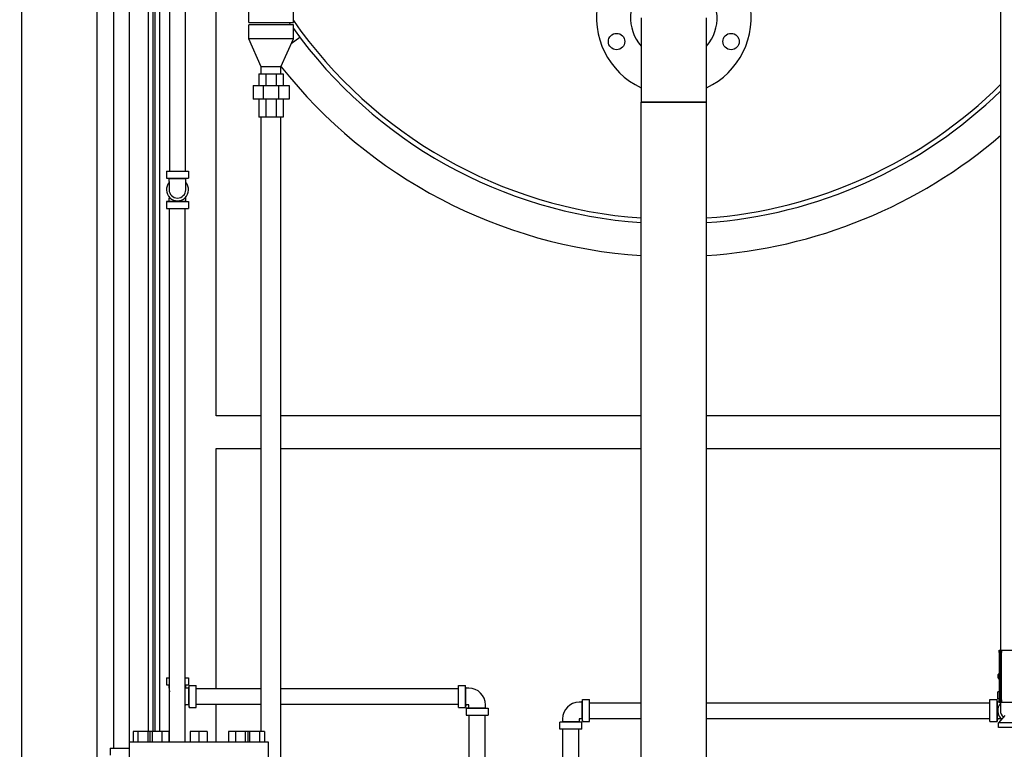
# Model space of a CAD drawing. Header units: inches. Extents: x 36 to 1719, y -84 to 1122.
# Tile 58 of 256: x 330 to 382, y 335 to 374. Entities that reach past the tile are written whole.
import ezdxf

# ---------------------------------------------------------------- set-up
doc = ezdxf.new("R2010")
doc.units = ezdxf.units.IN
doc.header["$LTSCALE"] = 48
doc.header["$MEASUREMENT"] = 0
doc.layers.add('Dimension (ANSI)', color=7, linetype='Continuous', lineweight=25)
doc.layers.add('Visible (ANSI)', color=7, linetype='Continuous', lineweight=30)
doc.styles.add('Note Text (ANSI)', font='tahoma.ttf')
doc.dimstyles.new('Architectural (ANSI)', dxfattribs={"dimscale": 48, "dimtxt": 0.125, "dimasz": 0.098425, "dimexe": 0.125, "dimexo": 0.0625, "dimgap": 0.031496, "dimtad": 0, "dimtih": 1, "dimtoh": 1, "dimdec": 4, "dimrnd": 1e-08, "dimzin": 3, "dimdsep": 46, "dimlunit": 4, "dimtxsty": 'Note Text (ANSI)', "dimcen": 0.09, "dimdle": 0.393701, "dimclrd": 256, "dimclre": 256, "dimclrt": 256, "dimadec": 0, "dimazin": 3, "dimtfac": 0.96, "dimtofl": 0, "dimtmove": 0, "dimatfit": 3, "dimfxl": 1, "dimfrac": 2, "dimtolj": 1, "dimtzin": 12, "dimlwd": -1, "dimlwe": -1, "dimarcsym": 0})

# ---------------------------------------------------------------- blocks, each defined once
blk = doc.blocks.new('*D14')
at = {"layer": 'Defpoints', "color": 0, "transparency": 16777216}
for p in [(247.914, 547.781), (114.211, 241.212), (343.663, 241.212)]:
    blk.add_point(p, dxfattribs=at)
at = {"layer": 'Dimension (ANSI)', "transparency": 16777216}
for p, q in [((244.914, 547.781), (108.211, 547.781)), ((114.211, 543.057), (114.211, 395.013)), ((114.211, 245.937), (114.211, 384.414)), ((340.663, 241.212), (108.211, 241.212))]:
    blk.add_line(p, q, dxfattribs=at)
for points in [[(113.424, 543.057), (114.999, 543.057), (114.211, 547.781)], [(113.424, 245.937), (114.999, 245.937), (114.211, 241.212)]]:
    blk.add_solid(points, dxfattribs=at)
at = {"layer": 'Dimension (ANSI)', "transparency": 16777216, "insert": (94.253, 393.501), "char_height": 6, "attachment_point": 1, "style": 'Note Text (ANSI)'}
blk.add_mtext('\\A1;25\'-6 9/16"', dxfattribs=at)

msp = doc.modelspace()

# ---------------------------------------------------------------- linework, layer by layer
at = {"layer": 'Visible (ANSI)'}
for p, q in [((334.7429, 397.98639), (334.7429, 334.98639)), ((335.5829, 397.98639), (335.5829, 334.98639)), ((337.7429, 397.98639), (337.7429, 365.80389)), ((338.5829, 397.98639), (338.5829, 365.80389)), ((329.8504, 330.61139), (329.8504, 392.33014)), ((333.8504, 392.33014), (333.8504, 332.98639)), ((336.6004, 392.33014), (336.6004, 335.88139)), ((336.8504, 392.33014), (336.8504, 335.88139)), ((336.9754, 335.88139), (336.9754, 392.33014)), ((337.2254, 335.88139), (337.2254, 392.33014)), ((340.2254, 352.73639), (340.2254, 376.56639)), ((341.9754, 373.73639), (341.9754, 376.53327)), ((344.3504, 373.73639), (344.3504, 375.98575)), ((382.1229, 340.19064), (382.1229, 374.93639)), ((362.9129, 373.98639), (362.9129, 369.48639)), ((366.4129, 369.48639), (366.4129, 373.98639)), ((341.9729, 372.86139), (341.9729, 373.61139)), ((344.3529, 373.61139), (341.9729, 373.61139)), ((341.9754, 373.73639), (344.3504, 373.73639)), ((344.3529, 372.86139), (344.3529, 373.61139)), ((342.6379, 371.36139), (341.9729, 372.86139)), ((344.3529, 372.86139), (341.9729, 372.86139)), ((343.6879, 371.36139), (344.3529, 372.86139)), ((344.69702, 372.94102), (344.23328, 372.59157)), ((342.6379, 370.98639), (342.6379, 371.36139)), ((343.6879, 371.36139), (342.6379, 371.36139)), ((343.6879, 370.98639), (343.6879, 371.36139)), ((342.5133, 370.98639), (342.89383, 370.98639)), ((342.5133, 370.98639), (342.5133, 370.36533)), ((342.89383, 370.36533), (342.89383, 370.98639)), ((342.89383, 370.98639), (343.43198, 370.98639)), ((343.43198, 370.98639), (343.81251, 370.98639)), ((343.43198, 370.98639), (343.43198, 370.36533)), ((343.81251, 370.98639), (343.81251, 370.36533)), ((342.19834, 370.36533), (342.76337, 370.36533)), ((342.19834, 370.36533), (342.19834, 369.63698)), ((342.76337, 369.63698), (342.76337, 370.36533)), ((342.76337, 370.36533), (343.56244, 370.36533)), ((343.56244, 370.36533), (344.12747, 370.36533)), ((343.56244, 370.36533), (343.56244, 369.63698)), ((344.12747, 370.36533), (344.12747, 369.63698)), ((342.76337, 369.63698), (342.19834, 369.63698)), ((342.5133, 369.63698), (342.5133, 368.67242)), ((343.56244, 369.63698), (342.76337, 369.63698)), ((342.89383, 368.67242), (342.89383, 369.63698)), ((343.43198, 369.63698), (343.43198, 368.67242)), ((344.12747, 369.63698), (343.56244, 369.63698)), ((343.81251, 369.63698), (343.81251, 368.67242)), ((366.4129, 369.48639), (362.9129, 369.48639)), ((362.9129, 333.48639), (362.9129, 369.48639)), ((362.9129, 369.48639), (366.4129, 369.48639)), ((366.4129, 333.48639), (366.4129, 369.48639)), ((342.89383, 368.67242), (342.5133, 368.67242)), ((342.6379, 335.88139), (342.6379, 368.67242)), ((343.43198, 368.67242), (342.89383, 368.67242)), ((343.81251, 368.67242), (343.43198, 368.67242)), ((343.6879, 332.25139), (343.6879, 368.67242)), ((337.5744, 365.80389), (337.5744, 365.42389)), ((337.5744, 365.80389), (338.7514, 365.80389)), ((337.7199, 365.40989), (337.5744, 365.42389)), ((337.5744, 365.42389), (338.7514, 365.42389)), ((337.7199, 365.40989), (338.6059, 365.40989)), ((337.7199, 365.24689), (337.7199, 365.40989)), ((338.6059, 365.40989), (338.7514, 365.42389)), ((338.6059, 365.24689), (338.6059, 365.40989)), ((338.7514, 365.80389), (338.7514, 365.42389)), ((337.7199, 365.24689), (337.7199, 364.80389)), ((338.6059, 364.80389), (338.6059, 365.24689)), ((337.7199, 364.41649), (337.7199, 364.36089)), ((337.7199, 364.19789), (337.7199, 364.36089)), ((338.6059, 364.36089), (338.6059, 364.41649)), ((338.6059, 364.19789), (338.6059, 364.36089)), ((337.7199, 364.19789), (337.5744, 364.18389)), ((337.5744, 364.18389), (337.5744, 363.80389)), ((337.5744, 364.18389), (338.7514, 364.18389)), ((337.5744, 363.80389), (338.7514, 363.80389)), ((337.7199, 364.19789), (338.6059, 364.19789)), ((337.7429, 335.32139), (337.7429, 363.80389)), ((338.5829, 335.32139), (338.5829, 363.80389)), ((338.6059, 364.19789), (338.7514, 364.18389)), ((338.7514, 364.18389), (338.7514, 363.80389)), ((342.6379, 352.73639), (340.2254, 352.73639)), ((362.9129, 352.73639), (343.6879, 352.73639)), ((382.1229, 352.73639), (366.4129, 352.73639)), ((340.2254, 350.98639), (342.6379, 350.98639)), ((340.2254, 338.16639), (340.2254, 350.98639)), ((343.6879, 350.98639), (362.9129, 350.98639)), ((366.4129, 350.98639), (382.1229, 350.98639)), ((382.0404, 340.21139), (382.10215, 340.21139)), ((382.0404, 340.08639), (382.0404, 340.21139)), ((382.10215, 340.21139), (382.1334, 340.18014)), ((382.10215, 340.08639), (382.10215, 340.21139)), ((382.1334, 340.18014), (382.16465, 340.21139)), ((382.1334, 340.18014), (382.1334, 340.08639)), ((382.16465, 340.21139), (384.3104, 340.21139)), ((382.16465, 340.21139), (382.16465, 340.08639)), ((382.0404, 340.08639), (382.0404, 337.56639)), ((382.10215, 340.08639), (382.10215, 337.56639)), ((382.1334, 337.56639), (382.1334, 340.08639)), ((382.16465, 337.56639), (382.16465, 340.08639)), ((337.5744, 338.74639), (337.5744, 338.36639)), ((337.5744, 338.74639), (337.7429, 338.74639)), ((338.5829, 338.74639), (338.7514, 338.74639)), ((338.7514, 338.74639), (338.7514, 338.36639)), ((381.9754, 338.83639), (381.9754, 338.92014)), ((381.9754, 338.83639), (382.00665, 338.83639)), ((382.00665, 338.81639), (381.9754, 338.81639)), ((381.9754, 338.73264), (381.9754, 338.81639)), ((382.0404, 338.95139), (382.00665, 338.95139)), ((382.0404, 338.83639), (382.00665, 338.83639)), ((382.0404, 338.81639), (382.00665, 338.81639)), ((382.0404, 338.70139), (382.00665, 338.70139)), ((337.7199, 338.35239), (337.5744, 338.36639)), ((337.5744, 338.36639), (337.7429, 338.36639)), ((337.7199, 338.35239), (337.7429, 338.35239)), ((337.7199, 338.18939), (337.7199, 338.35239)), ((338.5829, 338.36639), (338.7514, 338.36639)), ((338.5829, 338.35239), (338.6059, 338.35239)), ((338.6059, 338.35239), (338.7514, 338.36639)), ((338.6059, 338.18939), (338.6059, 338.35239)), ((338.7689, 338.18939), (338.6059, 338.18939)), ((338.7689, 338.18939), (338.7829, 338.33489)), ((338.7689, 337.30339), (338.7689, 338.18939)), ((338.7829, 338.33489), (339.1629, 338.33489)), ((338.7829, 337.15789), (338.7829, 338.33489)), ((339.1629, 337.15789), (339.1629, 338.33489)), ((339.1629, 338.16639), (342.6379, 338.16639)), ((343.6879, 338.16639), (353.1629, 338.16639)), ((353.1629, 338.33489), (353.5429, 338.33489)), ((353.1629, 337.15789), (353.1629, 338.33489)), ((353.5569, 338.18939), (353.5429, 338.33489)), ((353.5429, 337.15789), (353.5429, 338.33489)), ((353.5569, 337.30339), (353.5569, 338.18939)), ((353.7199, 338.18939), (353.5569, 338.18939)), ((359.7689, 337.43439), (359.7829, 337.57989)), ((359.7829, 337.57989), (360.1629, 337.57989)), ((359.7829, 336.40289), (359.7829, 337.57989)), ((360.1629, 336.40289), (360.1629, 337.57989)), ((381.5429, 337.57989), (381.9229, 337.57989)), ((381.5429, 336.40289), (381.5429, 337.57989)), ((381.9369, 337.43439), (381.9229, 337.57989)), ((381.9229, 336.40289), (381.9229, 337.57989)), ((381.9544, 337.61139), (381.9544, 337.99139)), ((382.0404, 337.99139), (381.9544, 337.99139)), ((382.0404, 337.60312), (381.9544, 337.61139)), ((382.0404, 337.61139), (381.9544, 337.61139)), ((382.0404, 337.44139), (382.0404, 337.56639)), ((382.10215, 337.44139), (382.10215, 337.56639)), ((382.1334, 337.56639), (382.1334, 337.47264)), ((382.16465, 337.56639), (382.16465, 337.44139)), ((338.7689, 337.30339), (338.6059, 337.30339)), ((338.7689, 337.30339), (338.7829, 337.15789)), ((338.7829, 337.15789), (339.1629, 337.15789)), ((339.1629, 337.32639), (342.6379, 337.32639)), ((340.2254, 335.32139), (340.2254, 337.32639)), ((343.6879, 337.32639), (353.1629, 337.32639)), ((353.1629, 337.15789), (353.5429, 337.15789)), ((353.5569, 337.30339), (353.5429, 337.15789)), ((353.7199, 337.30339), (353.5569, 337.30339)), ((353.7199, 337.14039), (353.5744, 337.12639)), ((353.5744, 337.12639), (353.5744, 336.74639)), ((353.5744, 337.12639), (354.7514, 337.12639)), ((353.7199, 337.14039), (353.7199, 337.30339)), ((353.7199, 337.14039), (354.6059, 337.14039)), ((354.6059, 337.14039), (354.6059, 337.30339)), ((354.6059, 337.14039), (354.7514, 337.12639)), ((354.7514, 337.12639), (354.7514, 336.74639)), ((359.7689, 337.43439), (359.6059, 337.43439)), ((359.7689, 336.54839), (359.7689, 337.43439)), ((360.1629, 337.41139), (362.9129, 337.41139)), ((366.4129, 337.41139), (381.5429, 337.41139)), ((381.9369, 336.54839), (381.9369, 337.43439)), ((382.0999, 337.43439), (381.9369, 337.43439)), ((382.0404, 337.44139), (382.10215, 337.44139)), ((382.0999, 337.44139), (382.0999, 337.43439)), ((382.0999, 337.43439), (382.0999, 336.99139)), ((382.10215, 337.44139), (382.1334, 337.47264)), ((382.1334, 337.47264), (382.16465, 337.44139)), ((382.16465, 337.44139), (384.1004, 337.44139)), ((353.5744, 336.74639), (354.7514, 336.74639)), ((353.7429, 332.47524), (353.7429, 336.74639)), ((354.5829, 331.71402), (354.5829, 336.74639)), ((358.7199, 336.54839), (358.7199, 336.38539)), ((359.6059, 336.54839), (359.6059, 336.38539)), ((359.7689, 336.54839), (359.6059, 336.54839)), ((359.7689, 336.54839), (359.7829, 336.40289)), ((360.1629, 336.57139), (362.9129, 336.57139)), ((366.4129, 336.57139), (381.5429, 336.57139)), ((381.9369, 336.54839), (381.9229, 336.40289)), ((382.0999, 336.54839), (381.9369, 336.54839)), ((382.34315, 336.72139), (382.00065, 336.34639)), ((382.0999, 336.54839), (382.1555, 336.54839)), ((358.7199, 336.38539), (358.5744, 336.37139)), ((358.5744, 335.99139), (358.5744, 336.37139)), ((359.7514, 336.37139), (358.5744, 336.37139)), ((359.7514, 335.99139), (358.5744, 335.99139)), ((359.6059, 336.38539), (358.7199, 336.38539)), ((358.7429, 330.93356), (358.7429, 335.99139)), ((359.5829, 330.65019), (359.5829, 335.99139)), ((359.6059, 336.38539), (359.7514, 336.37139)), ((359.7514, 335.99139), (359.7514, 336.37139)), ((359.7829, 336.40289), (360.1629, 336.40289)), ((381.5429, 336.40289), (381.9229, 336.40289)), ((382.00065, 336.09639), (382.00065, 336.34639)), ((383.09265, 336.34639), (382.00065, 336.34639)), ((384.31065, 336.09639), (382.00065, 336.09639)), ((335.7909, 335.88139), (335.7909, 335.32139)), ((336.0549, 335.88139), (335.7909, 335.88139)), ((336.0549, 335.88139), (336.0549, 335.32139)), ((336.5829, 335.88139), (336.0549, 335.88139)), ((336.5829, 335.88139), (336.5829, 335.32139)), ((336.68142, 335.88139), (336.5829, 335.88139)), ((336.68142, 335.88139), (336.68142, 335.32139)), ((336.81808, 335.88139), (336.68142, 335.88139)), ((336.81808, 335.88139), (336.81808, 335.32139)), ((337.32809, 335.88139), (336.81808, 335.88139)), ((337.32809, 335.88139), (337.32809, 335.32139)), ((337.70144, 335.88139), (337.32809, 335.88139)), ((337.70144, 335.88139), (337.70144, 335.32139)), ((338.84064, 335.88139), (338.84064, 335.32139)), ((339.2979, 335.88139), (338.84064, 335.88139)), ((339.2979, 335.88139), (339.2979, 335.32139)), ((339.75517, 335.88139), (339.2979, 335.88139)), ((339.75517, 335.88139), (339.75517, 335.32139)), ((340.89437, 335.88139), (340.89437, 335.32139)), ((341.26772, 335.88139), (340.89437, 335.88139)), ((341.26772, 335.88139), (341.26772, 335.32139)), ((341.77773, 335.88139), (341.26772, 335.88139)), ((341.77773, 335.88139), (341.77773, 335.32139)), ((341.91438, 335.88139), (341.77773, 335.88139)), ((341.91438, 335.88139), (341.91438, 335.32139)), ((342.0129, 335.88139), (341.91438, 335.88139)), ((342.0129, 335.88139), (342.0129, 335.32139)), ((342.5409, 335.88139), (342.0129, 335.88139)), ((342.5409, 335.88139), (342.5409, 335.32139)), ((342.8049, 335.88139), (342.5409, 335.88139)), ((342.8049, 335.88139), (342.8049, 335.32139)), ((334.5744, 334.98639), (334.5744, 334.60639)), ((334.5744, 334.98639), (335.5854, 334.98639)), ((335.5854, 335.32139), (335.5854, 333.08139)), ((335.5854, 335.32139), (343.0104, 335.32139)), ((343.0104, 335.32139), (343.0104, 333.08139))]:
    msp.add_line(p, q, dxfattribs=at)
for centre in [(361.60486, 372.71971), (367.72095, 372.71971)]:
    msp.add_circle(centre, 0.4375, dxfattribs=at)
for centre, radius, start, end in [((364.6629, 373.98639), 4.125, 295.102721, 244.897279), ((364.6629, 373.98639), 2.31, 319.250946, 220.749054), ((364.6629, 387.98639), 24.75, 214.844363, 265.9454), ((364.6629, 387.98639), 25, 214.750226, 215.099632), ((364.6629, 387.98639), 25, 214.750226, 215.099632), ((364.6629, 387.98639), 25, 215.668915, 265.986013), ((364.6629, 387.98639), 25, 215.668915, 265.986013), ((364.6629, 387.98639), 26.75, 218.384346, 266.248999), ((364.6629, 387.98639), 24.75, 274.0546, 314.866278), ((364.6629, 387.98639), 25, 274.013987, 314.298776), ((364.6629, 387.98639), 25, 274.013987, 314.298776), ((364.6629, 387.98639), 26.75, 273.751001, 310.746258), ((338.1629, 364.80389), 0.5885, 138.830136, 41.169864), ((338.1629, 364.80389), 0.443, 180, 0), ((382.00665, 338.92014), 0.03125, 90, 180), ((382.00665, 338.73264), 0.03125, 180, 270), ((338.6059, 338.18939), 0.886, 180, 193.083643), ((353.7199, 337.30339), 0.886, 0, 90), ((338.6059, 338.18939), 0.886, 268.512471, 270), ((359.6059, 336.54839), 0.886, 90, 180), ((382.5429, 336.99139), 0.5885, 138.830136, 230.963394), ((382.5429, 336.99139), 0.443, 180, 232.072188)]:
    msp.add_arc(centre, radius, start, end, dxfattribs=at)

# ---------------------------------------------------------------- dimensions: what is measured, and where the dimension line sits
at = {"layer": 'Dimension (ANSI)'}
dim = msp.add_linear_dim(base=(114.2113, 241.21219), p1=(247.9139, 547.78139), p2=(343.6629, 241.21219), angle=90, dimstyle='Architectural (ANSI)', override={"dimgap": 0.031496, "dimdec": 4, "dimlfac": 1, "dimtol": 0, "dimlim": 0, "dimtp": 0, "dimtm": 0, "dimtdec": 2, "dimatfit": 1}, dxfattribs=at)
dim.commit()
dim.dimension.update_dxf_attribs({"geometry": '*D14', "text_midpoint": (114.2113, 389.7132), "dimtype": 160})

doc.saveas('drawing.dxf')
